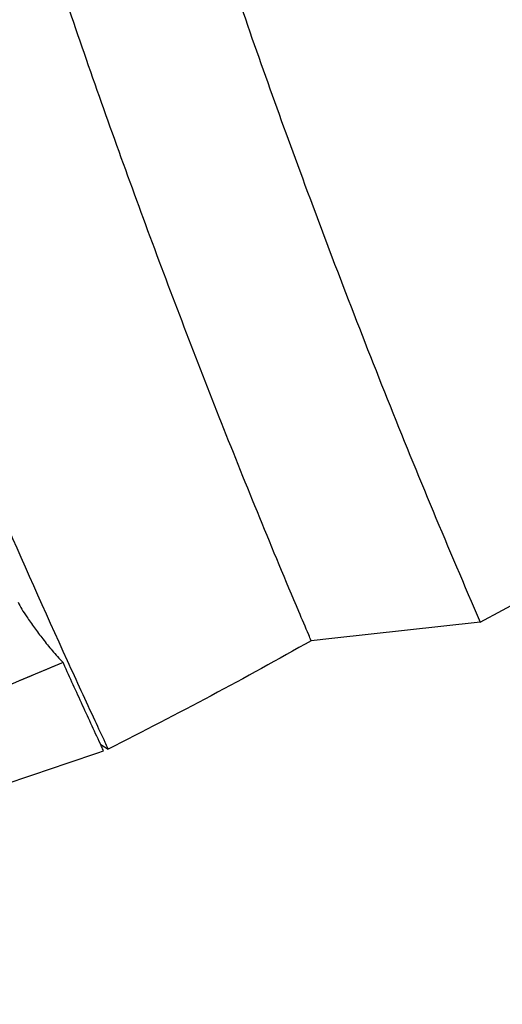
# Model space of a CAD drawing. Header units: millimetres. Extents: x -0.53 to 0.61, y -0.22 to 0.52.
# Tile 64 of 77: x 0.4722 to 0.4864, y 0.182 to 0.211. Entities that reach past the tile are written whole.
import ezdxf

# ---------------------------------------------------------------- set-up
doc = ezdxf.new("R2010")
doc.units = ezdxf.units.MM
doc.layers.add('FORMAT', color=7, linetype='Continuous')

msp = doc.modelspace()

# ---------------------------------------------------------------- linework, layer by layer
at = {"layer": 'FORMAT', "color": 7, "linetype": 'Continuous', "lineweight": 25}
for p, q in [((0.485792, 0.193269), (0.531882, 0.218051)), ((0.485792, 0.193269), (0.48143, 0.192787)), ((0.48143, 0.192787), (0.480824, 0.192721)), ((0.47463, 0.189661), (0.474854, 0.189532))]:
    msp.add_line(p, q, dxfattribs=at)
for points, knots in [([(0.466014, 0.210568), (0.467187, 0.211048), (0.469569, 0.212024), (0.471817, 0.213321), (0.472958, 0.213979)], [0, 0, 0, 0, 0.492303, 1, 1, 1, 1]), ([(0.472961, 0.213631), (0.472949, 0.213624), (0.472392, 0.213286), (0.471272, 0.212642), (0.469587, 0.211775), (0.467887, 0.210986), (0.46674, 0.210535), (0.466166, 0.21031)], [0, 0, 0, 0, 0.005143, 0.257172, 0.509562, 0.754603, 1, 1, 1, 1]), ([(0.480824, 0.192721), (0.4808, 0.192778), (0.480678, 0.193063), (0.480168, 0.194265), (0.479305, 0.196337), (0.478182, 0.199127), (0.477085, 0.201943), (0.476016, 0.204785), (0.474973, 0.207656), (0.473955, 0.210551), (0.473299, 0.212504), (0.47297, 0.21348)], [0, 0, 0, 0, 0.008542, 0.042709, 0.179379, 0.316049, 0.452729, 0.589443, 0.726167, 0.863078, 1, 1, 1, 1]), ([(0.478366, 0.212527), (0.478712, 0.211525), (0.479404, 0.209522), (0.480533, 0.206406), (0.481747, 0.203174), (0.483056, 0.199834), (0.4844, 0.196528), (0.485328, 0.194356), (0.485792, 0.193269)], [0, 0, 0, 0, 0.151648, 0.30331, 0.477433, 0.651575, 0.825778, 1, 1, 1, 1]), ([(0.474854, 0.189532), (0.474849, 0.189542), (0.47482, 0.189604), (0.474691, 0.18988), (0.474293, 0.190733), (0.473252, 0.192997), (0.471674, 0.196549), (0.469771, 0.201059), (0.467927, 0.205638), (0.466753, 0.208752), (0.466166, 0.21031)], [0, 0, 0, 0, 0.00142, 0.0094, 0.041317, 0.129092, 0.346704, 0.564362, 0.782158, 1, 1, 1, 1]), ([(0.472197, 0.193855), (0.472232, 0.193787), (0.472305, 0.193649), (0.472473, 0.193394), (0.472678, 0.193102), (0.472929, 0.192769), (0.4732, 0.192426), (0.473413, 0.192196), (0.473521, 0.19208)], [0, 0, 0, 0, 0.1257, 0.254737, 0.436501, 0.619496, 0.807772, 1, 1, 1, 1]), ([(0.480824, 0.192721), (0.479851, 0.192177), (0.477903, 0.191088), (0.47587, 0.190051), (0.474854, 0.189532)], [0, 0, 0, 0, 0.499782, 1, 1, 1, 1]), ([(0.473521, 0.19208), (0.472652, 0.19171), (0.471061, 0.191033), (0.468696, 0.190184), (0.465708, 0.189221), (0.463412, 0.188673), (0.461881, 0.188308)], [0, 0, 0, 0, 0.2311241, 0.4233134, 0.6155022, 1, 1, 1, 1]), ([(0.473521, 0.19208), (0.472899, 0.191814), (0.471654, 0.191283), (0.469754, 0.190565), (0.467503, 0.189795), (0.464887, 0.18901), (0.462884, 0.188542), (0.461881, 0.188308)], [0, 0, 0, 0, 0.1658503, 0.3317002, 0.4976706, 0.7486326, 1, 1, 1, 1]), ([(0.474716, 0.189475), (0.474696, 0.189518), (0.47449, 0.189964), (0.474097, 0.190815), (0.473719, 0.191643), (0.473528, 0.192065), (0.473521, 0.19208)], [0, 0, 0, 0, 0.050327, 0.516605, 0.982894, 1, 1, 1, 1]), ([(0.449708, 0.182017), (0.453017, 0.182887), (0.457979, 0.184193), (0.4644, 0.186107), (0.469465, 0.187692), (0.472864, 0.188846), (0.474716, 0.189475)], [0, 0, 0, 0, 0.384835, 0.577214, 0.769593, 1, 1, 1, 1])]:
    msp.add_open_spline(points, degree=3, knots=knots, dxfattribs=at)

doc.saveas('drawing.dxf')
